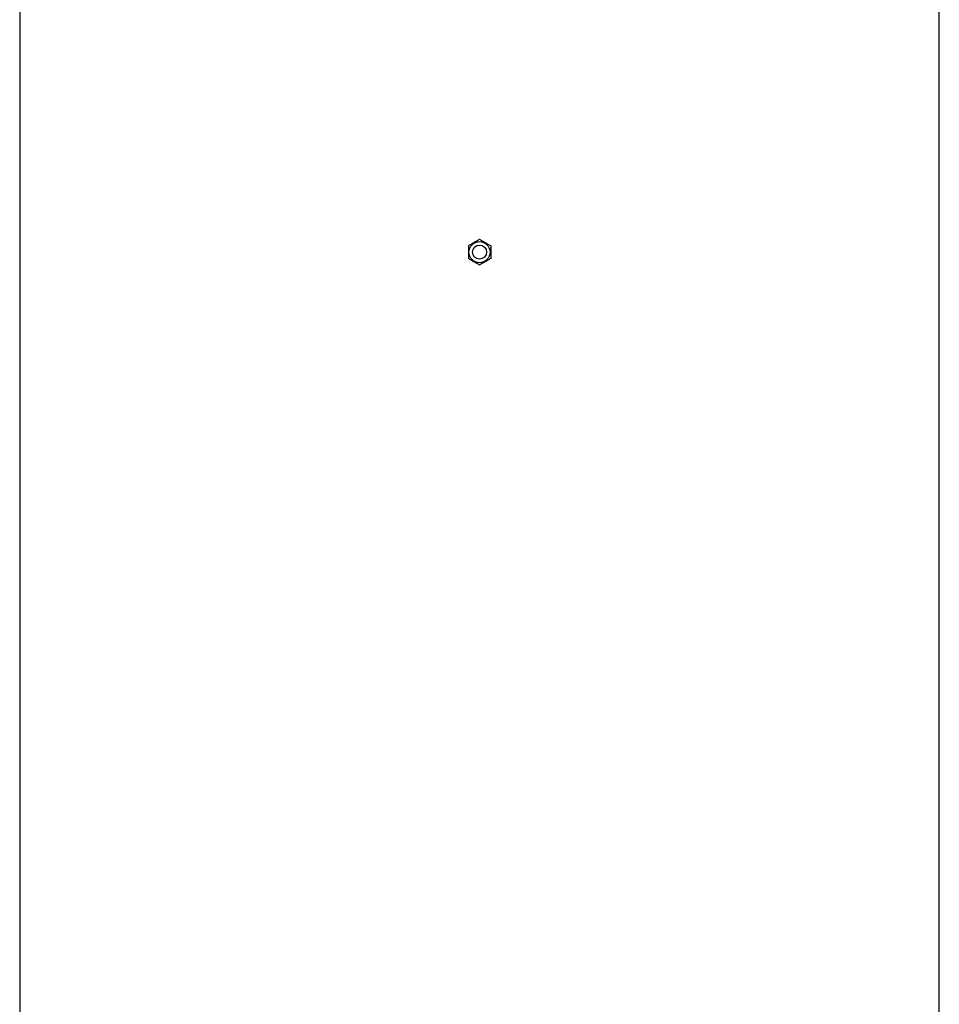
# Model space of a CAD drawing. Header units: millimetres. Extents: x 4190 to 16224, y 1378 to 18140.
# Tile 14 of 17: x 5216 to 9131, y 9759 to 13950. Entities that reach past the tile are written whole.
import ezdxf

# ---------------------------------------------------------------- set-up
doc = ezdxf.new("R2010")
doc.units = ezdxf.units.MM
doc.header["$LTSCALE"] = 5

msp = doc.modelspace()

# ---------------------------------------------------------------- linework, layer by layer
at = {"color": 7, "linetype": 'Continuous', "lineweight": 25}
for p, q in [((5216.1, 14210.3), (5216.1, 5190.3)), ((9131.1, 5190.3), (9131.1, 14210.3))]:
    msp.add_line(p, q, dxfattribs=at)
for radius in [45, 30]:
    msp.add_circle((7173.6, 12960.3), radius, dxfattribs=at)
for points, knots in [([(7126.1, 12987.7), (7129.9, 12990), (7133.8, 12992.2), (7141.7, 12996.8), (7145.7, 12999.1), (7151.8, 13002.6), (7153.8, 13003.8), (7157.8, 13006.1), (7159.8, 13007.2), (7165.8, 13010.7), (7169.7, 13012.9), (7173.6, 13015.2)], [0, 0, 0, 0, 0.25, 0.25, 0.5, 0.5, 0.625, 0.625, 0.75, 0.75, 1, 1, 1, 1]), ([(7173.6, 13015.2), (7177.4, 13012.9), (7181.3, 13010.7), (7189.2, 13006.1), (7193.2, 13003.8), (7199.3, 13000.3), (7201.3, 12999.1), (7205.3, 12996.8), (7207.3, 12995.7), (7213.3, 12992.2), (7217.2, 12990), (7221.1, 12987.7)], [0, 0, 0, 0, 0.25, 0.25, 0.5, 0.5, 0.625, 0.625, 0.75, 0.75, 1, 1, 1, 1]), ([(7126.1, 12987.7), (7126.1, 12983.3), (7126.1, 12978.7), (7126.1, 12969.5), (7126.1, 12964.9), (7126.1, 12955.7), (7126.1, 12951), (7126.1, 12941.8), (7126.1, 12937.3), (7126.1, 12932.9)], [0, 0, 0, 0, 0.25, 0.25, 0.5, 0.5, 0.75, 0.75, 1, 1, 1, 1]), ([(7221.1, 12987.7), (7221.1, 12983.3), (7221.1, 12978.7), (7221.1, 12969.5), (7221.1, 12964.9), (7221.1, 12955.7), (7221.1, 12951), (7221.1, 12941.8), (7221.1, 12937.3), (7221.1, 12932.9)], [0, 0, 0, 0, 0.25, 0.25, 0.5, 0.5, 0.75, 0.75, 1, 1, 1, 1]), ([(7173.6, 12905.5), (7169.7, 12907.7), (7165.8, 12910), (7157.9, 12914.5), (7153.9, 12916.8), (7147.8, 12920.3), (7145.8, 12921.5), (7141.8, 12923.8), (7139.8, 12924.9), (7133.9, 12928.4), (7129.9, 12930.6), (7126.1, 12932.9)], [0, 0, 0, 0, 0.25, 0.25, 0.5, 0.5, 0.625, 0.625, 0.75, 0.75, 1, 1, 1, 1]), ([(7221.1, 12932.9), (7217.2, 12930.6), (7213.3, 12928.4), (7205.4, 12923.8), (7201.4, 12921.5), (7195.3, 12918), (7193.3, 12916.9), (7189.3, 12914.5), (7187.3, 12913.4), (7181.4, 12910), (7177.4, 12907.7), (7173.6, 12905.5)], [0, 0, 0, 0, 0.25, 0.25, 0.5, 0.5, 0.625, 0.625, 0.75, 0.75, 1, 1, 1, 1])]:
    msp.add_open_spline(points, degree=3, knots=knots, dxfattribs=at)

doc.saveas('drawing.dxf')
